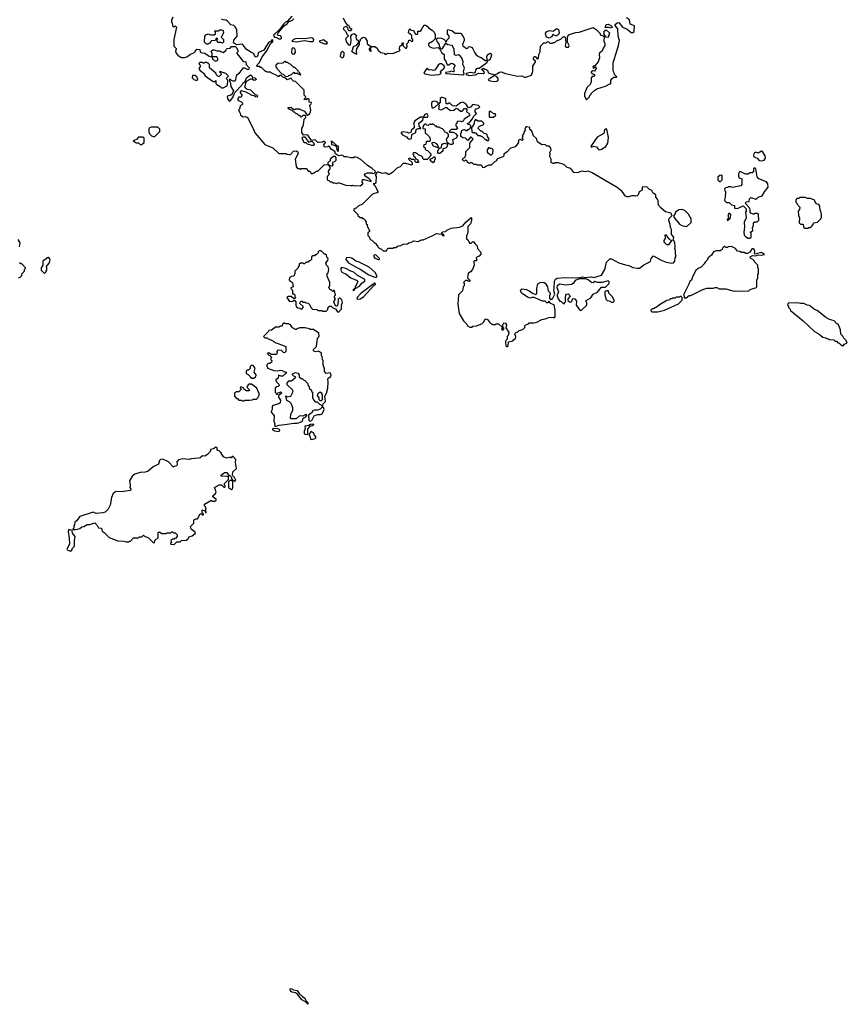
# Model space of a CAD drawing. Extents: x 2386897 to 2565480, y 579156 to 761880.
# Tile 40 of 191: x 2503171 to 2513150, y 629738 to 641604. Entities that reach past the tile are written whole.
import ezdxf

# ---------------------------------------------------------------- set-up
doc = ezdxf.new("R2010")
doc.units = 0

msp = doc.modelspace()

# ---------------------------------------------------------------- linework, layer by layer
at = {"layer": '0CON10XD'}
for points in [[(2506453, 641647), (2506402, 641588), (2506374, 641576), (2506355, 641556), (2506302, 641488), (2506232, 641418), (2506234, 641404), (2506244, 641394), (2506269, 641389), (2506295, 641374), (2506318, 641372), (2506326, 641384), (2506323, 641405), (2506315, 641411), (2506283, 641415), (2506281, 641425), (2506291, 641449), (2506361, 641529), (2506395, 641554), (2506413, 641577), (2506461, 641599), (2506476, 641614)], [(2505017, 641633), (2505000, 641595), (2505003, 641573), (2505010, 641565), (2505012, 641532), (2505025, 641520), (2505035, 641520), (2505045, 641530), (2505060, 641515), (2505030, 641365), (2505030, 641285), (2505057, 641257), (2505057, 641243), (2505050, 641235), (2505052, 641205), (2505077, 641177), (2505117, 641147), (2505163, 641147), (2505185, 641158), (2505232, 641188), (2505270, 641205), (2505290, 641225), (2505292, 641238), (2505311, 641249), (2505342, 641245), (2505348, 641218), (2505355, 641210), (2505405, 641200), (2505455, 641166), (2505482, 641158), (2505492, 641168), (2505492, 641195), (2505480, 641225), (2505498, 641242), (2505515, 641242), (2505548, 641228), (2505585, 641230), (2505595, 641220), (2505625, 641210), (2505658, 641232), (2505660, 641245), (2505672, 641258), (2505707, 641263), (2505725, 641280), (2505745, 641282), (2505772, 641282), (2505785, 641270), (2505802, 641235), (2505802, 641218), (2505790, 641205), (2505790, 641195), (2505824, 641154), (2505865, 641100), (2505898, 641098), (2505902, 641065), (2505936, 641026), (2505935, 641010), (2505925, 641001), (2505885, 641022), (2505861, 641019), (2505813, 640957), (2505782, 640928), (2505772, 640878), (2505760, 640865), (2505745, 640862), (2505725, 640870), (2505708, 640888), (2505702, 640888), (2505700, 640865), (2505710, 640855), (2505718, 640798), (2505750, 640745), (2505733, 640707), (2505716, 640694), (2505677, 640683), (2505672, 640675), (2505677, 640655), (2505691, 640631), (2505703, 640623), (2505716, 640634), (2505746, 640674), (2505751, 640699), (2505769, 640731), (2505848, 640815), (2505861, 640839), (2505890, 640860), (2505907, 640905), (2505955, 640940), (2505968, 640928), (2505977, 640907), (2506005, 640902), (2506020, 640895), (2506022, 640885), (2506010, 640875), (2505995, 640873), (2505975, 640888), (2505955, 640889), (2505902, 640858), (2505883, 640795), (2505903, 640773), (2505955, 640758), (2506012, 640702), (2506028, 640698), (2506040, 640685), (2506035, 640670), (2506013, 640673), (2505998, 640688), (2505975, 640690), (2505902, 640732), (2505844, 640746), (2505830, 640735), (2505828, 640725), (2505850, 640695), (2505850, 640685), (2505838, 640672), (2505815, 640670), (2505800, 640655), (2505800, 640635), (2505825, 640622), (2505849, 640609), (2505858, 640595), (2505856, 640584), (2505828, 640565), (2505822, 640528), (2505810, 640515), (2505827, 640487), (2505832, 640452), (2505864, 640434), (2505895, 640437), (2505916, 640426), (2505990, 640285), (2505990, 640275), (2506000, 640265), (2506010, 640235), (2506125, 640100), (2506225, 640060), (2506295, 639990), (2506385, 639990), (2506393, 639983), (2506425, 639978), (2506435, 639980), (2506471, 640019), (2506503, 640023), (2506523, 640013), (2506528, 639995), (2506522, 639975), (2506493, 639925), (2506503, 639833), (2506522, 639812), (2506545, 639810), (2506555, 639800), (2506565, 639810), (2506625, 639810), (2506655, 639780), (2506668, 639778), (2506685, 639750), (2506705, 639750), (2506715, 639760), (2506725, 639760), (2506745, 639780), (2506765, 639780), (2506843, 639857), (2506890, 639860), (2506910, 639825), (2506910, 639805), (2506893, 639787), (2506890, 639775), (2506890, 639765), (2506900, 639755), (2506900, 639735), (2506880, 639715), (2506880, 639675), (2506885, 639670), (2506898, 639668), (2506915, 639650), (2506935, 639650), (2506945, 639640), (2506965, 639640), (2506985, 639630), (2507005, 639640), (2507025, 639640), (2507105, 639610), (2507168, 639608), (2507175, 639602), (2507185, 639610), (2507205, 639602), (2507225, 639608), (2507275, 639602)], [(2507275, 639602), (2507310, 639625), (2507310, 639635), (2507300, 639645), (2507305, 639680), (2507325, 639680), (2507408, 639655), (2507406, 639666), (2507385, 639688), (2507344, 639714), (2507330, 639735), (2507332, 639748), (2507365, 639760), (2507415, 639760), (2507423, 639753), (2507445, 639750), (2507458, 639762), (2507460, 639775), (2507416, 639816), (2507365, 639848), (2507285, 639918), (2507240, 639945), (2507205, 639950), (2507195, 639940), (2507165, 639940), (2507112, 639952), (2507085, 639950), (2507070, 639965), (2507055, 639970), (2507025, 639963), (2507002, 639972), (2506979, 639989), (2506970, 640015), (2506925, 640042), (2506908, 640078), (2506895, 640080), (2506887, 640073), (2506855, 640068), (2506842, 640075), (2506840, 640095), (2506860, 640125), (2506848, 640138), (2506833, 640137), (2506822, 640128), (2506775, 640124), (2506765, 640126), (2506735, 640157), (2506688, 640148), (2506645, 640213), (2506635, 640218), (2506594, 640214), (2506574, 640244), (2506573, 640297), (2506587, 640323), (2506598, 640365), (2506600, 640405), (2506620, 640425), (2506618, 640448), (2506585, 640450), (2506565, 640430), (2506548, 640448), (2506535, 640450), (2506515, 640470), (2506505, 640470), (2506485, 640490), (2506475, 640490), (2506458, 640508), (2506425, 640520), (2506410, 640535), (2506410, 640545), (2506442, 640552), (2506475, 640520), (2506485, 640520), (2506495, 640530), (2506545, 640530), (2506555, 640520), (2506605, 640500), (2506630, 640465), (2506632, 640452), (2506642, 640452), (2506670, 640475), (2506677, 640493), (2506680, 640515), (2506670, 640575), (2506685, 640590), (2506690, 640605), (2506662, 640612), (2506660, 640645), (2506655, 640650), (2506635, 640650), (2506625, 640640), (2506602, 640642), (2506602, 640648), (2506618, 640662), (2506620, 640675), (2506600, 640695), (2506600, 640755), (2506498, 640858), (2506472, 640862), (2506452, 640882), (2506445, 640900), (2506395, 640880), (2506378, 640898), (2506342, 640912), (2506325, 640930), (2506305, 640930), (2506295, 640920), (2506285, 640920), (2506272, 640932), (2506202, 640962), (2506195, 640970), (2506155, 640970), (2506145, 640980), (2506135, 640980), (2506088, 641028), (2506075, 641030), (2506065, 641040), (2506035, 641040), (2506030, 641045), (2506038, 641065), (2506063, 641087), (2506094, 641155), (2506146, 641224), (2506199, 641321), (2506225, 641340), (2506225, 641357), (2506215, 641366), (2506198, 641342), (2506172, 641328), (2506114, 641236), (2506052, 641208), (2506035, 641158), (2506015, 641152), (2505992, 641195), (2505965, 641207), (2505907, 641247), (2505858, 641308), (2505785, 641300), (2505750, 641325), (2505753, 641357), (2505792, 641405), (2505790, 641485), (2505769, 641519), (2505753, 641533), (2505715, 641542), (2505676, 641586), (2505655, 641600), (2505623, 641603), (2505605, 641610)], [(2507072, 641625), (2507100, 641565), (2507125, 641540), (2507135, 641540), (2507150, 641505), (2507170, 641495), (2507170, 641485), (2507158, 641472), (2507145, 641470), (2507133, 641483), (2507128, 641508), (2507105, 641522), (2507081, 641509), (2507070, 641495), (2507103, 641463), (2507115, 641430), (2507130, 641415), (2507130, 641405), (2507098, 641372), (2507112, 641332), (2507135, 641302), (2507145, 641298), (2507158, 641302), (2507168, 641348), (2507163, 641407), (2507185, 641430), (2507205, 641438), (2507230, 641415), (2507223, 641395), (2507227, 641375), (2507260, 641345), (2507258, 641332), (2507226, 641294), (2507192, 641278), (2507180, 641235), (2507170, 641225), (2507214, 641195), (2507235, 641190), (2507233, 641235), (2507238, 641252), (2507268, 641305), (2507270, 641345), (2507280, 641355), (2507282, 641368), (2507300, 641385)], [(2507300, 641385), (2507315, 641392), (2507337, 641387), (2507360, 641345), (2507362, 641312), (2507400, 641285), (2507400, 641270), (2507383, 641255), (2507385, 641240), (2507400, 641225), (2507410, 641225), (2507400, 641270), (2507418, 641282), (2507453, 641283), (2507483, 641263), (2507494, 641234), (2507504, 641224), (2507525, 641210), (2507565, 641200), (2507575, 641190), (2507595, 641190), (2507605, 641200), (2507672, 641198), (2507760, 641235), (2507752, 641255), (2507753, 641287), (2507778, 641302), (2507785, 641330), (2507800, 641315), (2507790, 641305), (2507790, 641295), (2507822, 641262), (2507835, 641260), (2507842, 641285), (2507840, 641315), (2507860, 641335), (2507862, 641358), (2507878, 641358), (2507895, 641340), (2507910, 641345), (2507910, 641365), (2507900, 641375), (2507900, 641415), (2507860, 641445), (2507862, 641475), (2507875, 641500), (2507882, 641482), (2507925, 641470), (2507930, 641445), (2507945, 641430), (2507965, 641430), (2507970, 641435), (2507972, 641468), (2508005, 641468), (2508018, 641485), (2508022, 641508), (2508038, 641522), (2508042, 641538), (2508065, 641538), (2508085, 641528), (2508102, 641505), (2508145, 641478), (2508168, 641455), (2508182, 641425), (2508180, 641375), (2508149, 641341), (2508102, 641315), (2508100, 641295), (2508115, 641278), (2508155, 641262), (2508215, 641268), (2508238, 641248), (2508255, 641210), (2508290, 641185), (2508288, 641128), (2508308, 641105), (2508325, 641060), (2508345, 641062), (2508375, 641080), (2508395, 641076), (2508416, 641056), (2508417, 641043), (2508400, 641015), (2508408, 640982), (2508403, 640977), (2508375, 640982), (2508357, 640977), (2508304, 640966), (2508308, 640955), (2508515, 640939), (2508529, 640951), (2508524, 640975), (2508533, 641025), (2508514, 641064), (2508519, 641095), (2508502, 641145), (2508475, 641177), (2508465, 641180), (2508435, 641172), (2508412, 641182), (2508408, 641248), (2508385, 641293), (2508335, 641302), (2508320, 641310), (2508315, 641320), (2508305, 641320), (2508270, 641265), (2508270, 641255), (2508255, 641250), (2508240, 641265), (2508226, 641316), (2508205, 641340), (2508198, 641372), (2508208, 641382), (2508225, 641387), (2508255, 641382), (2508285, 641370), (2508298, 641358), (2508305, 641340), (2508320, 641345), (2508322, 641358), (2508350, 641385), (2508350, 641405), (2508330, 641435), (2508328, 641475), (2508332, 641485), (2508380, 641475), (2508423, 641443), (2508485, 641440), (2508515, 641408), (2508530, 641375), (2508530, 641355), (2508512, 641305), (2508515, 641290), (2508558, 641258), (2508575, 641260), (2508584, 641276), (2508595, 641282), (2508628, 641268), (2508658, 641205), (2508675, 641182), (2508710, 641155), (2508735, 641150), (2508784, 641114), (2508797, 641113), (2508806, 641124), (2508803, 641165), (2508822, 641188), (2508845, 641199), (2508855, 641192), (2508858, 641175), (2508848, 641142), (2508839, 641121), (2508813, 641107), (2508802, 641085), (2508785, 641068), (2508712, 641018), (2508690, 641015), (2508672, 641005), (2508657, 640963), (2508645, 640958), (2508605, 640967), (2508560, 640955), (2508552, 640945), (2508595, 640931), (2508665, 640941), (2508705, 640958), (2508765, 640957), (2508777, 640965), (2508772, 640975), (2508757, 640997), (2508740, 641005), (2508765, 641022), (2508779, 641009), (2508812, 640995), (2508820, 640965), (2508895, 640940), (2508925, 640952), (2508955, 640973), (2508975, 640977), (2509028, 640955), (2509175, 640925), (2509225, 640929), (2509255, 640912), (2509275, 640910), (2509342, 640935), (2509358, 640985), (2509357, 641045), (2509392, 641095), (2509390, 641105), (2509367, 641125), (2509366, 641144), (2509375, 641160), (2509385, 641160), (2509415, 641130), (2509425, 641140), (2509430, 641185), (2509448, 641215), (2509450, 641285), (2509495, 641330), (2509500, 641325), (2509515, 641320), (2509532, 641338), (2509545, 641340), (2509565, 641320), (2509595, 641320), (2509605, 641330), (2509625, 641330), (2509642, 641348), (2509695, 641370), (2509718, 641395), (2509735, 641400), (2509748, 641395), (2509757, 641333), (2509748, 641285), (2509765, 641272), (2509787, 641273), (2509798, 641295), (2509777, 641335), (2509777, 641395), (2509790, 641420), (2509835, 641439), (2509875, 641451), (2509916, 641454), (2510085, 641509), (2510122, 641485), (2510168, 641438), (2510172, 641422), (2510205, 641410), (2510218, 641398), (2510220, 641375), (2510213, 641367), (2510213, 641347), (2510227, 641317), (2510228, 641295), (2510205, 641260), (2510194, 641226), (2510162, 641205), (2510157, 641185), (2510161, 641145), (2510144, 641096), (2510105, 641050), (2510095, 641050), (2510080, 641035), (2510085, 641020), (2510095, 641020), (2510115, 641040), (2510120, 641015), (2510100, 640985), (2510083, 640987), (2510062, 640975), (2510070, 640955), (2510100, 640945), (2510102, 640928), (2510095, 640920), (2510072, 640918), (2510060, 640905), (2510062, 640855), (2510048, 640825), (2510015, 640790), (2509983, 640715), (2509981, 640681), (2510005, 640640)], [(2510005, 640640), (2510040, 640675), (2510043, 640687), (2510060, 640705), (2510060, 640715), (2510104, 640756), (2510128, 640772), (2510235, 640802), (2510285, 640830), (2510295, 640830), (2510300, 640835), (2510300, 640875), (2510314, 640896), (2510335, 640910), (2510365, 640910), (2510370, 640915), (2510342, 640942), (2510340, 640965), (2510328, 640988), (2510328, 641085), (2510392, 641295), (2510402, 641355), (2510388, 641405), (2510382, 641495), (2510350, 641535), (2510352, 641545), (2510375, 641567), (2510395, 641570), (2510440, 641515), (2510495, 641490), (2510545, 641450), (2510565, 641450), (2510578, 641462), (2510585, 641530), (2510532, 641552), (2510523, 641603), (2510487, 641627)], [(2510295, 641502), (2510275, 641510), (2510232, 641512), (2510242, 641545), (2510265, 641552), (2510300, 641535), (2510318, 641515), (2510295, 641502)], [(2505445, 641310), (2505425, 641310), (2505400, 641335), (2505403, 641405), (2505415, 641422), (2505445, 641432), (2505475, 641422), (2505515, 641420), (2505530, 641435), (2505530, 641455), (2505520, 641465), (2505525, 641470), (2505565, 641470), (2505585, 641482), (2505605, 641482), (2505623, 641473), (2505629, 641451), (2505608, 641402), (2505600, 641395), (2505627, 641367), (2505630, 641335), (2505618, 641322), (2505595, 641330), (2505565, 641330), (2505550, 641345), (2505550, 641365), (2505560, 641375), (2505545, 641380), (2505528, 641352), (2505485, 641350), (2505472, 641338), (2505468, 641322), (2505455, 641320), (2505445, 641310)], [(2509555, 641382), (2509523, 641393), (2509512, 641432), (2509516, 641455), (2509535, 641467), (2509564, 641474), (2509605, 641468), (2509645, 641497), (2509668, 641488), (2509676, 641445), (2509666, 641424), (2509645, 641410), (2509635, 641410), (2509617, 641417), (2509605, 641430), (2509584, 641396), (2509555, 641382)], [(2510265, 641390), (2510242, 641392), (2510220, 641425), (2510220, 641465), (2510235, 641480), (2510245, 641480), (2510282, 641445), (2510265, 641390)], [(2506505, 641337), (2506605, 641354), (2506675, 641340), (2506705, 641342), (2506714, 641346), (2506716, 641365), (2506705, 641380), (2506685, 641386), (2506615, 641373), (2506555, 641379), (2506495, 641374), (2506473, 641367), (2506452, 641345), (2506505, 641337)], [(2506875, 641315), (2506882, 641325), (2506835, 641362), (2506780, 641345), (2506792, 641335), (2506852, 641315), (2506875, 641315)], [(2506465, 641188), (2506485, 641193), (2506497, 641213), (2506498, 641225), (2506487, 641257), (2506465, 641265), (2506454, 641255), (2506448, 641205), (2506465, 641188)], [(2507055, 641146), (2507075, 641154), (2507085, 641182), (2507085, 641205), (2507065, 641227), (2507043, 641205), (2507034, 641165), (2507055, 641146)], [(2505625, 640782), (2505677, 640813), (2505680, 640875), (2505660, 640895), (2505690, 640925), (2505656, 640956), (2505585, 640980), (2505580, 640975), (2505598, 640958), (2505600, 640945), (2505575, 640920), (2505565, 640920), (2505545, 640940), (2505535, 640960), (2505460, 641025), (2505458, 641065), (2505445, 641080), (2505435, 641080), (2505425, 641090), (2505405, 641090), (2505395, 641080), (2505385, 641080), (2505375, 641090), (2505342, 641088), (2505330, 641075), (2505350, 641045), (2505330, 641015), (2505342, 640995), (2505389, 640959), (2505408, 640928), (2505505, 640860), (2505522, 640858), (2505535, 640870), (2505537, 640835), (2505547, 640825), (2505590, 640800), (2505605, 640782), (2505625, 640782)], [(2505535, 641103), (2505560, 641115), (2505560, 641135), (2505550, 641145), (2505548, 641158), (2505502, 641158), (2505492, 641148), (2505498, 641125), (2505535, 641103)], [(2506405, 640920), (2506415, 640930), (2506448, 640942), (2506475, 640970), (2506485, 640960), (2506515, 640960), (2506525, 640950), (2506555, 640940), (2506560, 640945), (2506550, 640955), (2506548, 640968), (2506532, 640972), (2506528, 640988), (2506488, 641028), (2506475, 641030), (2506435, 641070), (2506422, 641072), (2506405, 641090), (2506385, 641090), (2506375, 641100), (2506365, 641100), (2506345, 641080), (2506282, 641078), (2506260, 641055), (2506260, 641035), (2506270, 641025), (2506270, 641015), (2506332, 640952), (2506348, 640948), (2506372, 640922), (2506405, 640920)], [(2508135, 640936), (2508225, 640943), (2508253, 640955), (2508246, 640985), (2508287, 641015), (2508298, 641035), (2508289, 641049), (2508255, 641072), (2508235, 641071), (2508215, 641056), (2508175, 640998), (2508155, 640993), (2508135, 641000), (2508107, 640997), (2508085, 641017), (2508075, 641012), (2508043, 640965), (2508055, 640953), (2508135, 640936)], [(2505305, 640870), (2505318, 640885), (2505308, 640915), (2505285, 640930), (2505255, 640930), (2505250, 640905), (2505270, 640885), (2505305, 640870)], [(2508895, 640860), (2508925, 640864), (2508941, 640875), (2508941, 640895), (2508923, 640915), (2508895, 640931), (2508845, 640896), (2508818, 640885), (2508822, 640875), (2508843, 640867), (2508895, 640860)], [(2509045, 637662), (2509060, 637675), (2509065, 637720), (2509115, 637732), (2509124, 637746), (2509148, 637762), (2509153, 637785), (2509142, 637815), (2509151, 637829), (2509178, 637842), (2509195, 637860), (2509238, 637872), (2509260, 637895), (2509260, 637915), (2509272, 637928), (2509305, 637940), (2509315, 637950), (2509375, 637950), (2509405, 637958), (2509465, 637992), (2509505, 637998), (2509553, 638017), (2509605, 638020), (2509615, 638010), (2509626, 638024), (2509627, 638105), (2509615, 638167), (2509570, 638185), (2509555, 638210), (2509538, 638192), (2509525, 638190), (2509505, 638210), (2509475, 638212), (2509375, 638258), (2509345, 638258), (2509325, 638250), (2509295, 638260), (2509230, 638305), (2509218, 638318), (2509210, 638345), (2509225, 638360), (2509282, 638352), (2509315, 638338), (2509355, 638308), (2509395, 638292), (2509407, 638305), (2509406, 638365), (2509420, 638420), (2509445, 638436), (2509489, 638439), (2509507, 638427), (2509536, 638385), (2509544, 638335), (2509562, 638315), (2509568, 638295), (2509560, 638275), (2509560, 638245), (2509575, 638230), (2509585, 638240), (2509595, 638240), (2509622, 638295), (2509612, 638342), (2509615, 638372), (2509619, 638455), (2509633, 638477), (2509652, 638488), (2509745, 638496), (2509915, 638495), (2509955, 638505), (2509985, 638498), (2510065, 638505), (2510095, 638497), (2510188, 638525), (2510228, 638595), (2510245, 638680), (2510288, 638722), (2510305, 638722), (2510395, 638673), (2510475, 638648), (2510515, 638642), (2510565, 638618), (2510615, 638608), (2510645, 638610), (2510695, 638650), (2510770, 638685), (2510777, 638693), (2510783, 638727), (2510815, 638760), (2510905, 638707), (2510965, 638684), (2511035, 638668), (2511055, 638674), (2511069, 638695), (2511076, 638734), (2511087, 638755), (2511080, 638775), (2511078, 638818), (2511069, 638845), (2511074, 638865), (2511072, 638915), (2511064, 638934), (2511050, 638945), (2511059, 638985), (2511030, 639015), (2511029, 639075), (2511018, 639098), (2511016, 639136), (2510996, 639185), (2511002, 639208), (2511040, 639245), (2511021, 639271), (2510959, 639289), (2510904, 639334), (2510875, 639370), (2510870, 639425), (2510863, 639443), (2510842, 639465), (2510840, 639495), (2510810, 639515), (2510792, 639545), (2510761, 639561), (2510735, 639587), (2510685, 639590), (2510678, 639582), (2510675, 639550), (2510642, 639528), (2510628, 639495), (2510615, 639482), (2510595, 639478), (2510583, 639483), (2510547, 639483), (2510515, 639468), (2510495, 639468), (2510475, 639478), (2510435, 639532), (2510375, 639582), (2510064, 639764), (2510025, 639780), (2509995, 639770), (2509945, 639778), (2509895, 639758), (2509853, 639763), (2509815, 639810), (2509774, 639824), (2509745, 639852), (2509720, 639865), (2509668, 639878), (2509625, 639880), (2509615, 639870), (2509605, 639870), (2509580, 639885), (2509580, 639925), (2509562, 639955), (2509568, 639985), (2509562, 640005), (2509578, 640035), (2509576, 640055), (2509565, 640072), (2509555, 640082), (2509525, 640080), (2509505, 640099), (2509465, 640098), (2509414, 640134), (2509401, 640171), (2509368, 640205), (2509345, 640260), (2509322, 640282), (2509320, 640305), (2509285, 640313), (2509275, 640312), (2509270, 640305), (2509262, 640285), (2509270, 640275), (2509252, 640258), (2509250, 640235), (2509230, 640205), (2509240, 640195), (2509230, 640185), (2509230, 640175), (2509240, 640165), (2509238, 640155), (2509225, 640150), (2509215, 640160), (2509192, 640158), (2509180, 640145), (2509190, 640135), (2509180, 640125), (2509180, 640115), (2509145, 640072), (2509090, 640055), (2509050, 640010), (2509010, 639985), (2509007, 639963), (2508998, 639952), (2508932, 639928), (2508920, 639915), (2508920, 639905), (2508892, 639888), (2508855, 639850), (2508825, 639850), (2508790, 639835), (2508777, 639823), (2508755, 639820), (2508750, 639835), (2508735, 639850), (2508685, 639850), (2508675, 639860), (2508645, 639860), (2508625, 639880), (2508605, 639880), (2508595, 639870), (2508570, 639885), (2508570, 639895), (2508558, 639908), (2508545, 639910), (2508535, 639900), (2508523, 639903), (2508512, 639915), (2508520, 639935), (2508538, 639942), (2508552, 639975), (2508550, 640015), (2508598, 640065), (2508598, 640115), (2508640, 640165), (2508615, 640190), (2508605, 640190), (2508575, 640150), (2508548, 640178), (2508515, 640180), (2508490, 640195), (2508490, 640235), (2508500, 640245), (2508503, 640267), (2508515, 640278), (2508535, 640280), (2508545, 640270), (2508565, 640270), (2508575, 640280), (2508588, 640282), (2508608, 640302), (2508610, 640325), (2508595, 640340), (2508575, 640340), (2508570, 640355), (2508599, 640371), (2508628, 640405), (2508645, 640440), (2508680, 640475), (2508662, 640495), (2508662, 640515), (2508675, 640530), (2508705, 640540), (2508720, 640555), (2508705, 640570), (2508635, 640583), (2508605, 640552), (2508585, 640542), (2508577, 640547), (2508552, 640592), (2508515, 640609), (2508485, 640601), (2508435, 640562), (2508398, 640568), (2508380, 640575), (2508357, 640597), (2508345, 640600), (2508335, 640590), (2508315, 640590), (2508310, 640655), (2508265, 640668), (2508255, 640668), (2508241, 640655), (2508239, 640611), (2508225, 640590), (2508205, 640616), (2508175, 640624), (2508155, 640619), (2508137, 640605), (2508135, 640570), (2508144, 640544), (2508155, 640544), (2508181, 640555), (2508218, 640588), (2508227, 640575), (2508222, 640532), (2508235, 640520), (2508255, 640517), (2508315, 640550), (2508365, 640510), (2508405, 640512), (2508435, 640538), (2508455, 640529), (2508485, 640500), (2508505, 640500), (2508535, 640534), (2508554, 640534), (2508563, 640523), (2508560, 640495), (2508588, 640478), (2508597, 640455), (2508588, 640442), (2508530, 640405), (2508519, 640381), (2508505, 640373), (2508495, 640378), (2508455, 640380), (2508442, 640368), (2508440, 640355), (2508430, 640345), (2508430, 640325), (2508446, 640306), (2508448, 640295), (2508435, 640280), (2508375, 640280), (2508350, 640255), (2508355, 640250), (2508397, 640247), (2508425, 640232), (2508450, 640205), (2508432, 640178), (2508390, 640155), (2508398, 640115), (2508385, 640100), (2508365, 640100), (2508341, 640111), (2508326, 640126), (2508316, 640165), (2508340, 640195), (2508342, 640222), (2508328, 640238), (2508292, 640252), (2508288, 640268), (2508268, 640288), (2508235, 640300), (2508225, 640310), (2508205, 640310), (2508195, 640320), (2508185, 640320), (2508165, 640340), (2508155, 640340), (2508145, 640350), (2508135, 640340), (2508125, 640340), (2508115, 640350), (2508095, 640330), (2508082, 640332), (2508065, 640350), (2508042, 640335), (2508030, 640315), (2508030, 640295), (2508058, 640288), (2508060, 640235), (2508075, 640230), (2508112, 640192), (2508122, 640165), (2508122, 640145), (2508113, 640137), (2508072, 640138), (2508068, 640102), (2508042, 640098), (2508040, 640075), (2508058, 640058), (2508060, 640045), (2508072, 640032), (2508088, 640028), (2508128, 639988), (2508130, 639975), (2508120, 639965), (2508118, 639952), (2508085, 639920), (2508045, 639920), (2508032, 639932), (2508030, 639945), (2508018, 639958), (2507982, 639972), (2507968, 639988), (2507955, 639990), (2507945, 640000), (2507915, 640000), (2507910, 639985), (2507920, 639975), (2507920, 639965), (2507938, 639948), (2507942, 639932), (2507970, 639915), (2507970, 639905), (2507980, 639895), (2507978, 639882), (2507952, 639882), (2507940, 639895), (2507938, 639908), (2507925, 639920), (2507895, 639920), (2507885, 639930), (2507865, 639930), (2507860, 639925), (2507902, 639882), (2507902, 639858), (2507895, 639850), (2507825, 639870), (2507795, 639870), (2507758, 639832), (2507720, 639815), (2507666, 639764), (2507625, 639740), (2507615, 639740), (2507585, 639758), (2507545, 639752), (2507498, 639768), (2507483, 639767), (2507472, 639758), (2507470, 639745), (2507460, 639735), (2507460, 639725), (2507470, 639715), (2507467, 639643), (2507459, 639631), (2507432, 639625), (2507457, 639597), (2507480, 639555), (2507480, 639545), (2507490, 639535), (2507488, 639522), (2507425, 639500), (2507305, 639380), (2507252, 639358), (2507228, 639332), (2507215, 639330), (2507200, 639315), (2507200, 639305), (2507238, 639268), (2507250, 639255), (2507250, 639245), (2507275, 639220), (2507295, 639220), (2507305, 639210), (2507315, 639210), (2507340, 639185), (2507340, 639175), (2507350, 639165), (2507350, 639145), (2507360, 639135), (2507360, 639115), (2507390, 639065), (2507388, 639052), (2507370, 639035), (2507370, 639005), (2507390, 638985), (2507392, 638962), (2507405, 638950), (2507418, 638948), (2507452, 638912), (2507465, 638910), (2507472, 638892), (2507488, 638878), (2507490, 638865), (2507505, 638850), (2507535, 638840), (2507555, 638820), (2507595, 638820), (2507602, 638838), (2507615, 638850), (2507675, 638850), (2507683, 638857), (2507705, 638860), (2507735, 638880), (2507767, 638883), (2507795, 638900), (2507845, 638902), (2507863, 638917), (2507895, 638922), (2507925, 638938), (2507975, 638932), (2508015, 638952), (2508035, 638952), (2508145, 638998), (2508195, 639028), (2508260, 639020), (2508270, 639005), (2508285, 639000), (2508290, 639005), (2508278, 639018), (2508260, 639020), (2508260, 639035), (2508273, 639047), (2508305, 639050), (2508323, 639067), (2508375, 639092), (2508475, 639102), (2508515, 639120), (2508550, 639165), (2508615, 639220), (2508620, 639215), (2508619, 639185), (2508606, 639145)], [(2507875, 640164), (2507896, 640174), (2507901, 640219), (2507947, 640243), (2507946, 640265), (2507955, 640283), (2507975, 640291), (2508008, 640292), (2507986, 640326), (2507984, 640356), (2508031, 640395), (2508040, 640430), (2508090, 640430), (2508096, 640445), (2508085, 640468), (2508075, 640470), (2508055, 640460), (2508042, 640445), (2508040, 640430), (2508005, 640430), (2507934, 640386), (2507924, 640364), (2507927, 640303), (2507896, 640274), (2507885, 640240), (2507865, 640238), (2507846, 640246), (2507795, 640253), (2507769, 640245), (2507769, 640235), (2507788, 640215), (2507833, 640193), (2507855, 640170), (2507875, 640164)], [(2508885, 640430), (2508910, 640455), (2508908, 640468), (2508885, 640470), (2508865, 640490), (2508855, 640490), (2508845, 640500), (2508832, 640498), (2508830, 640435), (2508835, 640430), (2508885, 640430)], [(2508825, 640150), (2508830, 640165), (2508810, 640195), (2508808, 640218), (2508795, 640230), (2508772, 640232), (2508745, 640260), (2508732, 640262), (2508700, 640295), (2508702, 640308), (2508715, 640320), (2508768, 640342), (2508768, 640358), (2508745, 640380), (2508693, 640383), (2508665, 640400), (2508653, 640387), (2508647, 640343), (2508620, 640305), (2508622, 640252), (2508635, 640240), (2508645, 640250), (2508655, 640240), (2508665, 640240), (2508695, 640210), (2508725, 640210), (2508735, 640200), (2508748, 640198), (2508785, 640160), (2508795, 640160), (2508805, 640150), (2508825, 640150)], [(2504795, 640192), (2504860, 640255), (2504860, 640285), (2504835, 640310), (2504755, 640308), (2504735, 640300), (2504728, 640285), (2504728, 640248), (2504745, 640220), (2504760, 640205), (2504795, 640192)], [(2510165, 640034), (2510188, 640042), (2510240, 640075), (2510262, 640115), (2510270, 640185), (2510256, 640265), (2510245, 640287), (2510235, 640286), (2510222, 640275), (2510215, 640233), (2510133, 640187), (2510060, 640085), (2510058, 640075), (2510065, 640068), (2510095, 640080), (2510125, 640073), (2510150, 640040), (2510165, 640034)], [(2504645, 640100), (2504670, 640125), (2504670, 640175), (2504655, 640190), (2504603, 640187), (2504578, 640162), (2504540, 640145), (2504575, 640120), (2504605, 640120), (2504625, 640100), (2504645, 640100)], [(2506715, 640088), (2506695, 640088), (2506643, 640103), (2506625, 640120), (2506602, 640122), (2506578, 640175), (2506580, 640185), (2506588, 640192), (2506611, 640191), (2506655, 640130), (2506695, 640140), (2506717, 640115), (2506720, 640095), (2506715, 640088)], [(2507015, 640020), (2507015, 640080), (2507002, 640082), (2506935, 640140), (2506922, 640138), (2506930, 640125), (2506932, 640102), (2506975, 640090), (2506988, 640078), (2507000, 640025), (2507015, 640020)], [(2508215, 640060), (2508159, 640079), (2508142, 640115), (2508147, 640123), (2508165, 640128), (2508192, 640112), (2508213, 640085), (2508220, 640065), (2508215, 640060)], [(2508235, 639990), (2508222, 639992), (2508213, 640003), (2508213, 640025), (2508228, 640052), (2508257, 640063), (2508260, 640100), (2508275, 640114), (2508292, 640118), (2508320, 640110), (2508330, 640095), (2508322, 640068), (2508312, 640058), (2508274, 640046), (2508271, 640019), (2508235, 639990)], [(2508855, 639972), (2508877, 639993), (2508878, 640035), (2508862, 640052), (2508845, 640052), (2508835, 640060), (2508825, 640058), (2508808, 640035), (2508808, 640015), (2508812, 640005), (2508855, 639972)], [(2512115, 639904), (2512147, 639913), (2512162, 639935), (2512158, 639965), (2512126, 640015), (2512115, 640020), (2512075, 639997), (2512045, 640006), (2512030, 640000), (2512020, 639975), (2512022, 639952), (2512063, 639935), (2512089, 639909), (2512115, 639904)], [(2506935, 639840), (2506900, 639850), (2506890, 639860), (2506890, 639885), (2506905, 639900), (2506918, 639902), (2506920, 639925), (2506931, 639939), (2506955, 639958), (2506975, 639958), (2506984, 639935), (2506982, 639908), (2506968, 639892), (2506940, 639885), (2506948, 639855), (2506935, 639840)], [(2508155, 639880), (2508124, 639904), (2508120, 639925), (2508150, 639935), (2508165, 639950), (2508175, 639950), (2508180, 639925), (2508173, 639917), (2508170, 639895), (2508155, 639880)], [(2511975, 638970), (2511990, 638985), (2511990, 639035), (2511980, 639045), (2511995, 639050), (2512010, 639065), (2512008, 639095), (2512020, 639125), (2512020, 639155), (2512035, 639170), (2512065, 639170), (2512082, 639188), (2512080, 639255), (2512065, 639270), (2512035, 639270), (2512025, 639260), (2512015, 639260), (2511985, 639272), (2511978, 639285), (2511977, 639317), (2511965, 639340), (2511920, 639395), (2511935, 639410), (2511968, 639412), (2511970, 639445), (2511985, 639460), (2512045, 639443), (2512065, 639452), (2512075, 639467), (2512125, 639483), (2512151, 639529), (2512197, 639585), (2512192, 639625), (2512175, 639652), (2512085, 639688), (2512065, 639710), (2512048, 639805), (2512040, 639815), (2512033, 639817), (2512020, 639805), (2512019, 639771), (2512002, 639758), (2511975, 639760), (2511955, 639742), (2511924, 639744), (2511865, 639772), (2511851, 639769), (2511838, 639745), (2511837, 639717), (2511847, 639697), (2511878, 639685), (2511877, 639617), (2511868, 639602), (2511765, 639580), (2511745, 639590), (2511715, 639590), (2511705, 639580), (2511682, 639578), (2511670, 639565), (2511673, 639543), (2511680, 639535), (2511678, 639465), (2511670, 639435), (2511675, 639420), (2511695, 639400), (2511725, 639400), (2511753, 639373), (2511790, 639365), (2511790, 639335), (2511798, 639328), (2511835, 639332), (2511895, 639360), (2511930, 639325), (2511930, 639295), (2511922, 639285), (2511930, 639215), (2511907, 639163), (2511912, 639105), (2511902, 639042), (2511908, 639008), (2511921, 638991), (2511955, 638972), (2511975, 638970)], [(2511615, 639650), (2511640, 639675), (2511640, 639725), (2511635, 639730), (2511612, 639728), (2511590, 639705), (2511590, 639675), (2511615, 639650)], [(2512632, 639092), (2512675, 639092), (2512685, 639100), (2512705, 639100), (2512718, 639112), (2512740, 639135), (2512742, 639158), (2512790, 639165), (2512830, 639205), (2512838, 639225), (2512838, 639255), (2512830, 639295), (2512822, 639305), (2512820, 639355), (2512806, 639376), (2512780, 639385), (2512765, 639400), (2512755, 639430), (2512705, 639448), (2512668, 639448), (2512642, 639462), (2512578, 639462), (2512565, 639450), (2512542, 639448), (2512530, 639435), (2512530, 639405), (2512540, 639395), (2512540, 639385), (2512578, 639345), (2512572, 639318), (2512558, 639295), (2512560, 639245), (2512572, 639215), (2512570, 639155), (2512585, 639140), (2512618, 639138), (2512620, 639105), (2512632, 639092)], [(2511205, 639112), (2511225, 639120), (2511268, 639162), (2511268, 639205), (2511235, 639260), (2511190, 639305), (2511155, 639318), (2511118, 639312), (2511080, 639285), (2511080, 639275), (2511060, 639245), (2511060, 639225), (2511125, 639140), (2511153, 639123), (2511205, 639112)], [(2511705, 639180), (2511722, 639198), (2511737, 639203), (2511746, 639255), (2511735, 639270), (2511722, 639268), (2511712, 639255), (2511712, 639225), (2511720, 639215), (2511700, 639195), (2511705, 639180)], [(2508606, 639145), (2508575, 639110), (2508573, 639047), (2508568, 639012), (2508560, 639005), (2508560, 638965), (2508578, 638948), (2508595, 638910), (2508615, 638910), (2508632, 638928), (2508648, 638928), (2508658, 638905), (2508688, 638878), (2508690, 638845), (2508726, 638806), (2508732, 638795), (2508732, 638778), (2508710, 638755), (2508685, 638748), (2508674, 638736), (2508682, 638705), (2508675, 638698), (2508652, 638698), (2508648, 638692), (2508650, 638645), (2508632, 638595), (2508606, 638564), (2508580, 638545), (2508570, 638495), (2508600, 638465), (2508600, 638455), (2508585, 638450), (2508565, 638460), (2508545, 638460), (2508522, 638438), (2508530, 638425), (2508530, 638395), (2508520, 638385), (2508510, 638335), (2508463, 638287), (2508453, 638175), (2508468, 638065), (2508522, 637975), (2508563, 637933), (2508572, 637915), (2508598, 637898), (2508625, 637900), (2508635, 637910), (2508677, 637913), (2508745, 637940), (2508770, 637965), (2508781, 637989), (2508795, 638000), (2508813, 637993), (2508835, 637960), (2508855, 637940), (2508865, 637940), (2508875, 637930), (2508905, 637932), (2508915, 637940), (2508945, 637938), (2508988, 637898), (2508990, 637885), (2508982, 637875), (2508995, 637862), (2509010, 637875), (2509010, 637885), (2508998, 637898), (2508998, 637925), (2509010, 637950), (2509030, 637945), (2509042, 637925), (2509032, 637892), (2509068, 637835), (2509062, 637798), (2509050, 637785), (2509050, 637755), (2509033, 637737), (2509028, 637722), (2509034, 637674), (2509040, 637665), (2509045, 637662)], [(2503168, 638865), (2503178, 638915), (2503152, 638955)], [(2510975, 638890), (2510942, 638925), (2510943, 638945), (2510960, 638975), (2510952, 638995), (2510955, 639010), (2510965, 639010), (2510975, 639000), (2510982, 638982), (2511000, 638960), (2511030, 638945), (2510995, 638892), (2510975, 638890)], [(2507015, 638080), (2507050, 638115), (2507052, 638165), (2507062, 638195), (2507057, 638227), (2507035, 638250), (2507025, 638250), (2507010, 638235), (2507008, 638175), (2506998, 638152), (2506982, 638152), (2506965, 638180), (2506958, 638205), (2506980, 638235), (2506968, 638255), (2506968, 638272), (2506978, 638285), (2506972, 638322), (2506965, 638340), (2506955, 638340), (2506945, 638330), (2506928, 638348), (2506915, 638350), (2506900, 638375), (2506900, 638385), (2506910, 638395), (2506910, 638435), (2506880, 638515), (2506880, 638545), (2506890, 638555), (2506898, 638595), (2506890, 638625), (2506870, 638645), (2506862, 638675), (2506888, 638702), (2506890, 638725), (2506880, 638735), (2506870, 638765), (2506855, 638780), (2506845, 638780), (2506805, 638820), (2506782, 638818), (2506770, 638805), (2506770, 638795), (2506745, 638770), (2506735, 638770), (2506725, 638760), (2506705, 638760), (2506690, 638745), (2506690, 638715), (2506678, 638702), (2506662, 638698), (2506648, 638682), (2506625, 638680), (2506605, 638660), (2506595, 638660), (2506585, 638670), (2506555, 638670), (2506542, 638658), (2506540, 638635), (2506530, 638625), (2506528, 638612), (2506490, 638575), (2506490, 638545), (2506478, 638512), (2506445, 638510), (2506425, 638490), (2506420, 638475), (2506425, 638460), (2506460, 638435), (2506470, 638385), (2506445, 638378), (2506440, 638365), (2506460, 638345), (2506462, 638302), (2506475, 638300), (2506488, 638288), (2506490, 638265), (2506500, 638255), (2506485, 638240), (2506475, 638240), (2506445, 638270), (2506405, 638270), (2506390, 638255), (2506425, 638208), (2506465, 638210), (2506475, 638220), (2506488, 638218), (2506500, 638205), (2506500, 638165), (2506510, 638145), (2506525, 638130), (2506548, 638128), (2506555, 638120), (2506575, 638120), (2506590, 638135), (2506588, 638148), (2506550, 638185), (2506552, 638198), (2506565, 638210), (2506575, 638210), (2506585, 638200), (2506615, 638200), (2506625, 638190), (2506648, 638188), (2506668, 638168), (2506680, 638135), (2506700, 638115), (2506755, 638110), (2506765, 638100), (2506815, 638100), (2506825, 638092), (2506865, 638090), (2506888, 638112), (2506892, 638138), (2506905, 638150), (2506925, 638150), (2506945, 638130), (2506978, 638118), (2507002, 638082), (2507015, 638080)], [(2511182, 638252), (2511205, 638252), (2511245, 638280), (2511265, 638282), (2511408, 638352), (2511457, 638367), (2511535, 638368), (2511555, 638378), (2511575, 638378), (2511605, 638362), (2511685, 638362), (2511785, 638332), (2511805, 638338), (2511875, 638332), (2511962, 638338), (2511978, 638352), (2512025, 638370), (2512048, 638372), (2512060, 638385), (2512060, 638465), (2512070, 638495), (2512070, 638535), (2512080, 638545), (2512080, 638605), (2512070, 638615), (2512070, 638645), (2512030, 638685), (2512030, 638695), (2512010, 638715), (2511982, 638732), (2511980, 638745), (2512008, 638762), (2512045, 638760), (2512075, 638770), (2512113, 638767), (2512150, 638775), (2512115, 638797), (2512035, 638780), (2512030, 638785), (2512033, 638815), (2512026, 638836), (2512015, 638842), (2512005, 638842), (2511996, 638834), (2511975, 638802), (2511945, 638788), (2511925, 638788), (2511905, 638797), (2511875, 638798), (2511855, 638810), (2511825, 638813), (2511800, 638845), (2511755, 638872), (2511713, 638867), (2511705, 638860), (2511685, 638860), (2511675, 638870), (2511665, 638870), (2511645, 638850), (2511640, 638835), (2511615, 638818), (2511570, 638820), (2511535, 638807), (2511514, 638766), (2511472, 638735), (2511460, 638705), (2511435, 638680), (2511425, 638660), (2511390, 638625), (2511350, 638605), (2511325, 638580), (2511282, 638505), (2511270, 638465), (2511253, 638447), (2511238, 638415), (2511180, 638295), (2511182, 638252)], [(2503475, 638550), (2503488, 638562), (2503490, 638575), (2503500, 638585), (2503497, 638617), (2503490, 638625), (2503525, 638670), (2503538, 638705), (2503532, 638725), (2503515, 638737), (2503500, 638735), (2503489, 638721), (2503448, 638695), (2503450, 638645), (2503428, 638612), (2503430, 638585), (2503465, 638550), (2503475, 638550)], [(2507475, 638500), (2507480, 638515), (2507458, 638558), (2507385, 638620), (2507265, 638682), (2507225, 638696), (2507175, 638730), (2507145, 638740), (2507107, 638733), (2507103, 638715), (2507134, 638675), (2507235, 638616), (2507278, 638598), (2507380, 638530), (2507455, 638500), (2507475, 638500)], [(2507505, 638710), (2507510, 638725), (2507465, 638770), (2507442, 638768), (2507440, 638745), (2507452, 638732), (2507505, 638710)], [(2503155, 638492), (2503177, 638503), (2503198, 638522), (2503200, 638545), (2503230, 638575), (2503230, 638595), (2503240, 638605), (2503240, 638615), (2503195, 638660), (2503185, 638660), (2503170, 638675)], [(2507195, 638340), (2507205, 638344), (2507216, 638364), (2507267, 638393), (2507299, 638431), (2507331, 638455), (2507334, 638465), (2507327, 638477), (2507245, 638522), (2507200, 638560), (2507162, 638572), (2507102, 638605), (2507051, 638619), (2507044, 638606), (2507043, 638585), (2507055, 638562), (2507106, 638536), (2507162, 638495), (2507242, 638462), (2507248, 638445), (2507216, 638385), (2507213, 638367), (2507188, 638345), (2507195, 638340)], [(2509935, 638098), (2509945, 638102), (2510010, 638165), (2510010, 638195), (2510000, 638205), (2510002, 638218), (2510056, 638254), (2510084, 638296), (2510138, 638322), (2510185, 638382), (2510235, 638380), (2510278, 638425), (2510278, 638445), (2510266, 638456), (2510194, 638436), (2510138, 638438), (2510105, 638449), (2510085, 638431), (2510065, 638438), (2510025, 638469), (2509995, 638481), (2509915, 638481), (2509870, 638460), (2509845, 638425), (2509826, 638414), (2509755, 638405), (2509685, 638415), (2509653, 638395), (2509646, 638375), (2509668, 638325), (2509650, 638285), (2509651, 638275), (2509665, 638240), (2509685, 638210), (2509698, 638208), (2509722, 638182), (2509738, 638182), (2509740, 638195), (2509750, 638205), (2509750, 638255), (2509757, 638285), (2509765, 638297), (2509785, 638300), (2509808, 638275), (2509780, 638235), (2509782, 638222), (2509802, 638202), (2509815, 638200), (2509827, 638213), (2509840, 638245), (2509865, 638242), (2509883, 638213), (2509880, 638165), (2509925, 638102), (2509935, 638098)], [(2507248, 638238), (2507275, 638242), (2507318, 638265), (2507441, 638399), (2507461, 638415), (2507462, 638425), (2507455, 638429), (2507445, 638423), (2507284, 638305), (2507239, 638255), (2507237, 638245), (2507248, 638238)], [(2510325, 638200), (2510338, 638212), (2510340, 638225), (2510315, 638270), (2510275, 638310), (2510270, 638335), (2510245, 638338), (2510235, 638332), (2510227, 638323), (2510227, 638287), (2510242, 638232), (2510255, 638218), (2510277, 638217), (2510305, 638200), (2510325, 638200)], [(2510792, 638082), (2510865, 638082), (2510945, 638102), (2511115, 638178), (2511160, 638225), (2511158, 638258), (2511145, 638270), (2511135, 638270), (2511125, 638260), (2511085, 638260), (2511075, 638250), (2511045, 638250), (2511035, 638240), (2511015, 638240), (2510997, 638223), (2510975, 638218), (2510885, 638168), (2510863, 638147), (2510815, 638120), (2510795, 638120), (2510780, 638105), (2510780, 638095), (2510792, 638082)], [(2513095, 637670), (2513122, 637698), (2513138, 637702), (2513150, 637715), (2513140, 637725), (2513138, 637738), (2513102, 637772), (2513100, 637785), (2513070, 637815), (2513067, 637867), (2513040, 637935), (2513025, 637940), (2512990, 637975), (2512935, 637992), (2512890, 638015), (2512785, 638100), (2512755, 638110), (2512695, 638158), (2512665, 638162), (2512625, 638182), (2512585, 638182), (2512555, 638192), (2512535, 638188), (2512445, 638190), (2512432, 638178), (2512430, 638165), (2512440, 638155), (2512440, 638135), (2512460, 638115), (2512465, 638100), (2512618, 637975), (2512755, 637848), (2512810, 637815), (2512855, 637778), (2512892, 637772), (2512903, 637763), (2512925, 637760), (2512935, 637750), (2512987, 637747), (2513005, 637730), (2513018, 637728), (2513035, 637710), (2513048, 637708), (2513075, 637680), (2513085, 637680), (2513095, 637670)], [(2506265, 636705), (2506295, 636719), (2506366, 636724), (2506475, 636743), (2506515, 636740), (2506558, 636755), (2506579, 636765), (2506589, 636801), (2506617, 636813), (2506633, 636835), (2506632, 636842), (2506615, 636844), (2506585, 636827), (2506545, 636830), (2506505, 636793), (2506445, 636793), (2506438, 636805), (2506442, 636848), (2506465, 636900), (2506466, 636926), (2506445, 636980), (2506425, 637000), (2506390, 637015), (2506380, 637065), (2506385, 637070), (2506395, 637060), (2506440, 637065), (2506468, 637125), (2506465, 637140), (2506398, 637205), (2506398, 637225), (2506415, 637250), (2506447, 637253), (2506500, 637295), (2506477, 637307), (2506462, 637325), (2506462, 637338), (2506495, 637351), (2506524, 637344), (2506540, 637325), (2506542, 637302), (2506565, 637280), (2506575, 637280), (2506595, 637260), (2506610, 637255), (2506640, 637225), (2506650, 637195), (2506660, 637185), (2506660, 637165), (2506688, 637138), (2506690, 637125), (2506700, 637115), (2506700, 637045), (2506710, 637035), (2506712, 637022), (2506735, 637000), (2506758, 636998), (2506785, 636970), (2506798, 636968), (2506815, 636950), (2506828, 636952), (2506830, 636975), (2506857, 637003), (2506850, 637065), (2506872, 637105), (2506888, 637165), (2506892, 637235), (2506888, 637275), (2506892, 637285), (2506924, 637306), (2506928, 637325), (2506915, 637350), (2506865, 637342), (2506848, 637365), (2506848, 637395), (2506830, 637445), (2506830, 637495), (2506823, 637503), (2506817, 637547), (2506810, 637555), (2506810, 637585), (2506775, 637608), (2506745, 637602), (2506718, 637608), (2506712, 637615), (2506715, 637630), (2506750, 637665), (2506760, 637765), (2506777, 637783), (2506780, 637795), (2506778, 637828), (2506715, 637870), (2506675, 637870), (2506665, 637880), (2506615, 637890), (2506545, 637890), (2506515, 637880), (2506505, 637870), (2506495, 637872), (2506461, 637891), (2506438, 637928), (2506425, 637930), (2506415, 637940), (2506375, 637940), (2506365, 637950), (2506340, 637935), (2506335, 637910), (2506315, 637910), (2506295, 637900), (2506255, 637900), (2506208, 637862), (2506173, 637857), (2506168, 637842), (2506110, 637785), (2506125, 637770), (2506155, 637770), (2506165, 637760), (2506218, 637738), (2506235, 637720), (2506245, 637720), (2506255, 637710), (2506277, 637707), (2506380, 637665), (2506380, 637605), (2506365, 637590), (2506352, 637592), (2506327, 637617), (2506285, 637620), (2506270, 637605), (2506270, 637595), (2506280, 637585), (2506265, 637570), (2506205, 637570), (2506175, 637590), (2506160, 637585), (2506162, 637572), (2506175, 637560), (2506188, 637558), (2506210, 637535), (2506200, 637525), (2506200, 637505), (2506210, 637495), (2506208, 637472), (2506195, 637470), (2506185, 637460), (2506165, 637460), (2506150, 637445), (2506150, 637425), (2506160, 637415), (2506160, 637405), (2506235, 637378), (2506285, 637372), (2506315, 637380), (2506335, 637378), (2506365, 637360), (2506390, 637355), (2506380, 637345), (2506380, 637335), (2506362, 637328), (2506345, 637310), (2506318, 637308), (2506295, 637320), (2506290, 637315), (2506288, 637282), (2506260, 637265), (2506262, 637242), (2506295, 637210), (2506300, 637195), (2506287, 637183), (2506262, 637178), (2506250, 637165), (2506250, 637115), (2506258, 637108), (2506265, 637090), (2506278, 637092), (2506282, 637108), (2506305, 637110), (2506315, 637120), (2506330, 637105), (2506290, 637075), (2506290, 637055), (2506317, 637017), (2506313, 636985), (2506297, 636973), (2506225, 636953), (2506216, 636944), (2506214, 636905), (2506204, 636884), (2506204, 636874), (2506233, 636843), (2506238, 636828), (2506236, 636765), (2506246, 636735), (2506242, 636715), (2506255, 636705), (2506265, 636705)], [(2505975, 637280), (2505995, 637282), (2506015, 637298), (2506023, 637315), (2506023, 637325), (2505998, 637355), (2506010, 637405), (2505988, 637438), (2505965, 637440), (2505950, 637425), (2505948, 637402), (2505928, 637382), (2505915, 637380), (2505902, 637368), (2505900, 637345), (2505912, 637332), (2505925, 637330), (2505938, 637318), (2505950, 637305), (2505952, 637292), (2505965, 637290), (2505975, 637280)], [(2505875, 637010), (2505885, 637020), (2505945, 637018), (2505977, 637023), (2505985, 637030), (2506025, 637030), (2506048, 637052), (2506050, 637065), (2506060, 637075), (2506060, 637105), (2506050, 637115), (2506030, 637165), (2505965, 637210), (2505935, 637210), (2505910, 637185), (2505912, 637172), (2505940, 637145), (2505935, 637130), (2505905, 637130), (2505872, 637152), (2505868, 637168), (2505835, 637180), (2505830, 637165), (2505840, 637155), (2505838, 637142), (2505815, 637120), (2505785, 637120), (2505760, 637105), (2505760, 637065), (2505785, 637040), (2505797, 637037), (2505815, 637020), (2505845, 637020), (2505855, 637010), (2505875, 637010)], [(2506805, 637010), (2506795, 637010), (2506782, 637022), (2506780, 637045), (2506760, 637075), (2506772, 637108), (2506785, 637110), (2506795, 637120), (2506808, 637108), (2506810, 637095), (2506820, 637085), (2506820, 637025), (2506805, 637010)], [(2506675, 636765), (2506695, 636772), (2506722, 636828), (2506763, 636847), (2506795, 636847), (2506817, 636855), (2506842, 636905), (2506835, 636930), (2506815, 636930), (2506795, 636912), (2506762, 636898), (2506725, 636898), (2506705, 636890), (2506688, 636862), (2506657, 636843), (2506652, 636835), (2506658, 636775), (2506675, 636765)], [(2506295, 636642), (2506309, 636655), (2506304, 636665), (2506285, 636672), (2506234, 636676), (2506217, 636665), (2506245, 636649), (2506295, 636642)], [(2506615, 636606), (2506645, 636610), (2506647, 636675), (2506673, 636707), (2506698, 636712), (2506718, 636725), (2506715, 636730), (2506678, 636725), (2506658, 636712), (2506609, 636705), (2506613, 636675), (2506599, 636645), (2506599, 636619), (2506615, 636606)], [(2506695, 636544), (2506734, 636556), (2506743, 636565), (2506743, 636575), (2506725, 636598), (2506713, 636625), (2506685, 636642), (2506658, 636605), (2506674, 636575), (2506678, 636548), (2506695, 636544)], [(2505035, 635280), (2505065, 635310), (2505105, 635312), (2505123, 635327), (2505177, 635333), (2505197, 635343), (2505215, 635370), (2505250, 635385), (2505285, 635410), (2505290, 635425), (2505240, 635465), (2505230, 635495), (2505270, 635535), (2505270, 635575), (2505293, 635587), (2505315, 635590), (2505345, 635650), (2505365, 635650), (2505385, 635630), (2505387, 635647), (2505370, 635665), (2505372, 635698), (2505410, 635680), (2505410, 635665), (2505418, 635662), (2505420, 635675), (2505410, 635680), (2505410, 635695), (2505418, 635705), (2505410, 635735), (2505400, 635745), (2505400, 635765), (2505475, 635810), (2505485, 635810), (2505495, 635800), (2505525, 635800), (2505540, 635815), (2505538, 635828), (2505522, 635832), (2505500, 635855), (2505500, 635865), (2505530, 635895), (2505540, 635915), (2505520, 635965), (2505575, 636000), (2505605, 636000), (2505632, 635972), (2505645, 635970), (2505650, 635975), (2505650, 635985), (2505640, 635995), (2505640, 636015), (2505688, 636062), (2505690, 636095), (2505665, 636102), (2505605, 636100), (2505600, 636105), (2505602, 636115), (2505640, 636145), (2505670, 636145), (2505692, 636112), (2505705, 636110), (2505720, 636095), (2505730, 636065), (2505742, 636052), (2505755, 636050), (2505765, 636040), (2505777, 636053), (2505762, 636085), (2505740, 636105), (2505738, 636115), (2505740, 636155), (2505787, 636195), (2505773, 636267), (2505778, 636305), (2505745, 636340), (2505732, 636338), (2505725, 636320), (2505715, 636330), (2505665, 636320), (2505630, 636335), (2505595, 636390), (2505575, 636410), (2505562, 636412), (2505553, 636423), (2505550, 636445), (2505535, 636452), (2505507, 636433), (2505470, 636425), (2505470, 636405), (2505435, 636363), (2505405, 636343), (2505375, 636348), (2505345, 636322), (2505325, 636318), (2505238, 636312), (2505215, 636302), (2505135, 636312), (2505085, 636298), (2505067, 636275), (2505069, 636245), (2505063, 636227), (2505035, 636220), (2505025, 636210), (2504965, 636277), (2504895, 636307), (2504870, 636305), (2504855, 636290), (2504843, 636247), (2504780, 636215), (2504720, 636165), (2504685, 636152), (2504625, 636148), (2504560, 636125), (2504532, 636105), (2504493, 636045), (2504502, 635995), (2504500, 635965), (2504512, 635945), (2504505, 635932), (2504395, 635912), (2504335, 635920), (2504300, 635895), (2504278, 635845), (2504262, 635755), (2504238, 635705), (2504201, 635669), (2504175, 635660), (2504095, 635652), (2504055, 635670), (2503895, 635618), (2503857, 635563), (2503835, 635550), (2503830, 635515), (2503822, 635505), (2503822, 635478), (2503810, 635465), (2503815, 635460), (2503845, 635460), (2503864, 635466), (2503896, 635474), (2503919, 635491), (2503945, 635498), (2503985, 635520), (2504015, 635522), (2504075, 635540), (2504110, 635505), (2504122, 635482), (2504158, 635478), (2504165, 635440), (2504190, 635425), (2504250, 635365), (2504353, 635323), (2504425, 635320), (2504455, 635310), (2504485, 635310), (2504495, 635320), (2504505, 635320), (2504545, 635360), (2504605, 635360), (2504615, 635370), (2504645, 635370), (2504665, 635390), (2504675, 635380), (2504725, 635360), (2504782, 635302), (2504795, 635300), (2504802, 635328), (2504840, 635365), (2504840, 635425), (2504855, 635430), (2504883, 635413), (2504935, 635412), (2504945, 635420), (2504995, 635420), (2505005, 635430), (2505015, 635430), (2505025, 635420), (2505045, 635420), (2505070, 635395), (2505070, 635375), (2505048, 635352), (2505035, 635350), (2505025, 635340), (2505015, 635342), (2504994, 635326), (2505000, 635305), (2504990, 635295), (2504992, 635282), (2505035, 635280)], [(2505725, 635942), (2505735, 635950), (2505740, 635965), (2505740, 636035), (2505725, 636050), (2505705, 636050), (2505690, 636035), (2505690, 635965), (2505725, 635942)], [(2503785, 635200), (2503798, 635212), (2503806, 635235), (2503831, 635259), (2503831, 635325), (2503840, 635375), (2503807, 635415), (2503802, 635438), (2503808, 635448), (2503765, 635460), (2503754, 635435), (2503768, 635355), (2503770, 635285), (2503738, 635225), (2503742, 635215), (2503785, 635200)], [(2506645, 629738), (2506616, 629766), (2506573, 629793), (2506520, 629860), (2506497, 629877), (2506454, 629884), (2506435, 629895), (2506433, 629925), (2506445, 629927), (2506472, 629912), (2506515, 629905), (2506539, 629869), (2506580, 629830), (2506611, 629811), (2506623, 629783), (2506645, 629758), (2506645, 629738)]]:
    msp.add_lwpolyline(points, dxfattribs=at)

doc.saveas('drawing.dxf')
